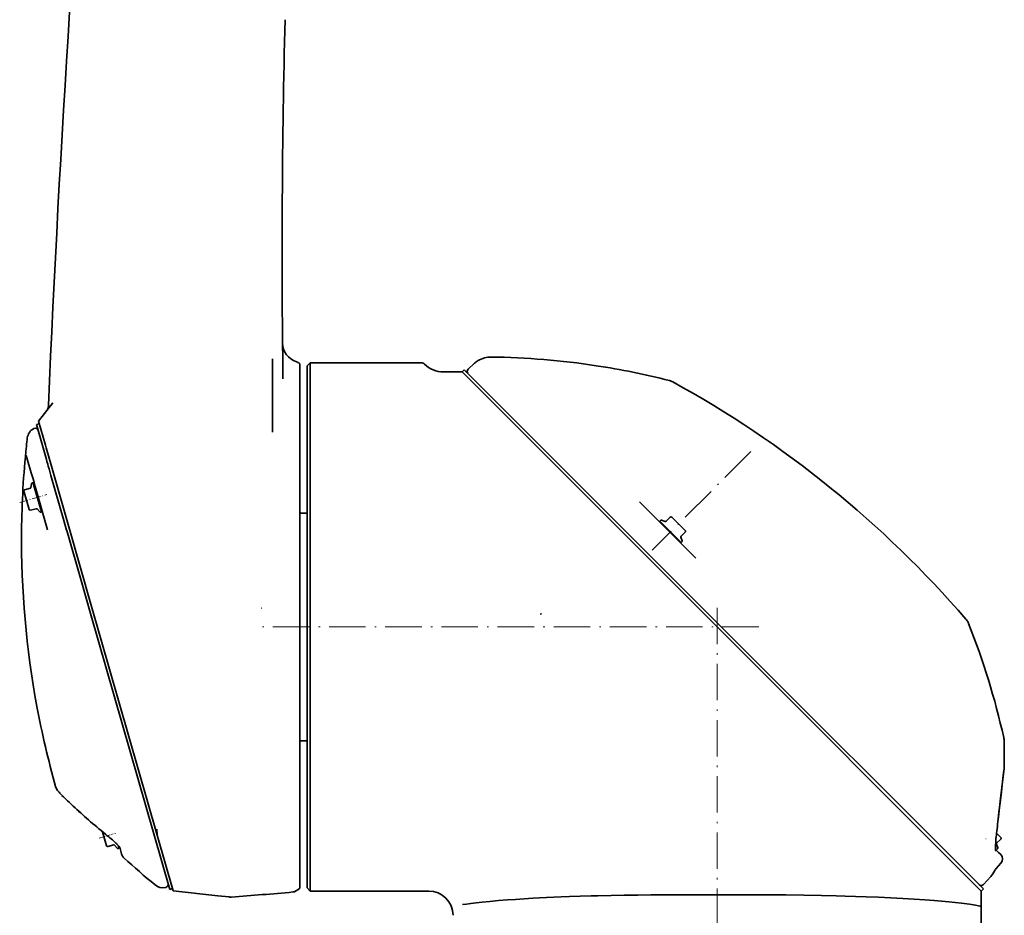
# Model space of a CAD drawing. Extents: x -922 to 7836, y -4841 to 1297.
# Tile 85 of 89: x 6946 to 7271, y 280 to 575. Entities that reach past the tile are written whole.
import ezdxf

# ---------------------------------------------------------------- set-up
doc = ezdxf.new("R2010")
doc.units = 0
doc.linetypes.add('DASHDOT', pattern=[18.5, 12, -3, 0.5, -3])

msp = doc.modelspace()

# ---------------------------------------------------------------- linework, layer by layer
at = {"color": 7, "lineweight": 35}
for p, q in [((7029.5, 449.267303), (7029.5, 463.284515)), ((7029.5, 462.790955), (7029.5, 462.558502)), ((7038.5, 450.810028), (7038.5, 461.688385)), ((7041, 461), (7042, 462)), ((7041, 289), (7041, 461)), ((7042, 462), (7042, 288)), ((7042, 462), (7078.554199, 462)), ((7096.094238, 461.830475), (7093.975586, 459.923004)), ((7085.902832, 459), (7092, 459)), ((7092, 459), (7092.707031, 459.707092)), ((7092, 459), (7176, 375)), ((7092.707031, 459.707092), (7176.707031, 375.707092)), ((7160.304688, 456.134949), (7160.21875, 456.157654)), ((7038.5, 449.193024), (7038.5, 450.810028)), ((6952.477539, 442.807373), (6957.145508, 448.781891)), ((7029.5, 448.969604), (7029.5, 449.267303)), ((7029.5, 439.162659), (7029.5, 448.969635)), ((7038.5, 449.192993), (7038.5, 444.376251)), ((7038.5, 444.376282), (7038.5, 440.913269)), ((6951.777344, 441.621948), (6952.738281, 441.897583)), ((6951.777344, 441.621948), (6951.778809, 441.616943)), ((6951.778809, 441.616913), (6955.079102, 430.107086)), ((6952.477539, 442.807373), (6954.748047, 434.888306)), ((7029.5, 439.121918), (7029.5, 439.162689)), ((7038.5, 440.913239), (7038.5, 374.966888)), ((6954.748047, 434.888306), (6955.018555, 433.945129)), ((6948.891602, 429.917389), (6948.441406, 431.487671)), ((6948.475098, 434.493561), (6948.480469, 434.547058)), ((6955.018555, 433.945129), (6956.75, 427.908112)), ((6948.901367, 429.883423), (6948.891113, 429.918304)), ((6948.901367, 429.883423), (6950.088867, 425.742767)), ((6955.079102, 430.107086), (6955.249023, 429.514374)), ((6955.249023, 429.514374), (6955.519531, 428.570007)), ((6955.519531, 428.570007), (6955.685547, 427.992401)), ((6950.669922, 423.715668), (6950.088867, 425.742767)), ((6955.685547, 427.992401), (6955.953125, 427.059113)), ((6955.953125, 427.059113), (6956.086914, 426.592621)), ((6956.086914, 426.592621), (6956.573242, 424.896484)), ((6956.573242, 424.896484), (6960.833008, 410.040466)), ((6956.75, 427.908112), (6962.695313, 407.173859)), ((6949.999023, 420.90921), (6950.197754, 422.166351)), ((6950.411621, 422.407806), (6950.708496, 422.49295)), ((6950.995605, 422.579285), (6950.669922, 423.715698)), ((6950.876953, 421.904572), (6950.708496, 422.49295)), ((6950.846191, 422.012299), (6951.134766, 422.095001)), ((6953.464844, 412.880341), (6950.876953, 421.904572)), ((6951.366211, 421.287781), (6950.995605, 422.579315)), ((6947.768066, 419.324066), (6947.661621, 419.694763)), ((6949.398438, 413.638794), (6947.768066, 419.324066)), ((6947.901855, 420.127655), (6949.785156, 420.667755)), ((6951.819824, 419.705231), (6951.366211, 421.287781)), ((6955.483398, 406.928406), (6951.819824, 419.705231)), ((7150.385254, 416.167023), (7168.946289, 397.60611)), ((6949.831055, 413.398834), (6951.714844, 413.938934)), ((6952.023926, 413.847351), (6952.858887, 412.886749)), ((6953.167969, 412.795197), (6953.464844, 412.880341)), ((6953.327148, 413.360962), (6953.615234, 413.443634)), ((7041, 412.500122), (7039, 412.500122)), ((6960.833008, 410.040466), (6960.842285, 410.008148)), ((6960.842285, 410.008148), (6961.743164, 406.866241)), ((7157.336914, 410.076843), (7157.118164, 409.858429)), ((7157.118164, 409.858429), (7163.756348, 403.220184)), ((7157.47168, 409.504883), (7157.259766, 409.292755)), ((7158.847656, 409.711273), (7157.651367, 410.146606)), ((7160.547852, 411.166565), (7159.162109, 409.781067)), ((7161.042969, 411.166565), (7165.225098, 406.984467)), ((6961.743164, 406.866241), (6961.774414, 406.757141)), ((6961.774414, 406.757141), (6966.734375, 389.459656)), ((6962.695313, 407.173859), (6969.760254, 382.535004)), ((7165.497559, 406.216827), (7164.111816, 404.831299)), ((7165.225098, 406.984467), (7165.497559, 406.711792)), ((7163.835938, 403.1409), (7163.623535, 402.928772)), ((7163.756348, 403.220184), (7164.189453, 402.787354)), ((7164.041992, 404.516571), (7164.477539, 403.320496)), ((7164.407715, 403.005768), (7164.189453, 402.787354)), ((6966.734375, 389.459656), (6969.604492, 379.450684)), ((6969.604492, 379.450684), (6995.679199, 288.517639)), ((6991.586426, 306.418488), (6969.760254, 382.535004)), ((7025.881836, 381.179321), (7026.080078, 381.137024)), ((7038.5, 374.966888), (7038.5, 288.885284)), ((7263, 288), (7176, 375)), ((7176.707031, 375.707092), (7263.707031, 288.707092)), ((7041, 337.500122), (7039, 337.500122)), ((6991.585938, 306.418365), (6991.50293, 308.407562)), ((6974.915527, 302.881775), (6973.592773, 307.494385)), ((6996.853027, 288.051971), (6991.586426, 306.418335)), ((7268.02002, 307.017853), (7269.169434, 305.868195)), ((7268.100098, 307.683655), (7268.020508, 307.021088)), ((7269.442383, 305.100555), (7268.056641, 303.715027)), ((7269.169434, 305.868195), (7269.442383, 305.59552)), ((6975.348145, 302.641815), (6977.231934, 303.181885)), ((6977.541016, 303.090332), (6978.375977, 302.12973)), ((6978.685059, 302.038147), (6978.981934, 302.123291)), ((6978.981934, 302.123291), (6978.739746, 302.96814)), ((6978.844238, 302.603943), (6979.019531, 302.654266)), ((6979.209473, 302.419006), (6979.82959, 300.255585)), ((7267.701172, 302.103912), (7268.134277, 301.671082)), ((7267.780762, 302.024628), (7267.705566, 301.949707)), ((7268.154297, 301.226685), (7267.713867, 301.667053)), ((7267.986816, 303.400299), (7268.422363, 302.204224)), ((7268.352539, 301.889496), (7268.134277, 301.671082)), ((7268.723145, 300.657562), (7268.154297, 301.226685)), ((7269.40625, 299.974884), (7268.723145, 300.657593)), ((7269.476563, 297.216034), (7267.901855, 295.467041)), ((7266.114746, 292.772125), (7263.751465, 290.147125)), ((6994.310059, 289.171326), (6994.391602, 289.190155)), ((6995.679199, 288.517639), (6996.640137, 288.793274)), ((7041, 289), (7042, 288)), ((7263, 288), (7263.707031, 288.707092)), ((7011.574219, 286.447357), (6996.853027, 288.051971)), ((7015.318359, 286.039246), (7011.574219, 286.447357)), ((7042, 288), (7081, 288)), ((7263, 285.753784), (7263, 288)), ((7263, 283), (7263, 285.753784)), ((7263, 189.999969), (7263, 283))]:
    msp.add_line(p, q, dxfattribs=at)
at = {"color": 7, "linetype": 'DASHDOT', "lineweight": 13}
for p, q in [((7187.061523, 432.730652), (7154.632324, 400.301331)), ((7176, 276.829163), (7176, 383.924622)), ((7189.700195, 375), (7025.299805, 375))]:
    msp.add_line(p, q, dxfattribs=at)
at = {"color": 7, "linetype": 'DASHDOT', "lineweight": 13, "ltscale": 0.232633}
msp.add_line((6946.27832, 416.021088), (6955.223145, 418.585999), dxfattribs=at)
at = {"color": 7, "linetype": 'DASHDOT', "lineweight": 13, "ltscale": 0.121351}
msp.add_line((6972.436035, 305.447815), (6977.102051, 306.785706), dxfattribs=at)
at = {"color": 7, "linetype": 'DASHDOT', "lineweight": 13, "ltscale": 0.005474}
msp.add_line((6977.586426, 306.924561), (6977.796875, 306.984985), dxfattribs=at)
at = {"color": 7, "linetype": 'DASHDOT', "lineweight": 13, "ltscale": 0.003194}
msp.add_line((7264.605957, 305.214142), (7264.515625, 305.12381), dxfattribs=at)
at = {"color": 7, "lineweight": 35}
for points in [[(6955.759277, 447.915649), (6955.74707, 447.766602), (6955.739746, 447.692261), (6955.725586, 447.581177), (6955.706543, 447.470215), (6955.682617, 447.360046), (6955.654297, 447.250824), (6955.622559, 447.142761), (6955.586914, 447.03595), (6955.547363, 446.930664), (6955.515625, 446.855011), (6955.481934, 446.780182), (6955.410156, 446.632751), (6955.359863, 446.536835), (6955.307617, 446.4422), (6955.272949, 446.383606), (6955.270996, 446.379547)], [(7117.841797, 379.187317), (7117.878906, 379.218903), (7117.903809, 379.240784), (7117.933105, 379.259644), (7117.944824, 379.264648), (7117.96875, 379.272644), (7117.999512, 379.280609), (7118.086914, 379.307556), (7118.143555, 379.326599)], [(7270.529297, 328.39444), (7269.786133, 322.139526), (7269.36084, 318.544983), (7269.003418, 315.485107), (7268.648926, 312.390656), (7268.475098, 310.848358)], [(7270.529297, 328.393799), (7270.517578, 328.295227), (7270.499023, 328.137695), (7270.444336, 327.674652), (7270.145996, 325.165009), (7269.616211, 320.70816), (7269.180176, 317.002808), (7268.824219, 313.929321), (7268.561523, 311.619751), (7268.475098, 310.848419)], [(6974.493652, 306.760162), (6975.025391, 306.326263), (6975.586426, 305.861145), (6975.978516, 305.530731), (6976.387695, 305.180176), (6976.813477, 304.80777), (6977.033203, 304.612488), (6977.257324, 304.410797), (6977.484863, 304.202545), (6977.710938, 303.992065), (6977.914063, 303.799591), (6978.114746, 303.605408), (6978.30957, 303.412811), (6978.497559, 303.222168), (6978.724121, 302.984131), (6978.90918, 302.781006), (6979.054199, 302.613556), (6979.161133, 302.483002), (6979.234863, 302.387177), (6979.286621, 302.313171)], [(7268.100098, 307.683685), (7268.02832, 307.086182), (7267.960938, 306.479645), (7267.899902, 305.867523), (7267.845215, 305.253998), (7267.79834, 304.64447), (7267.771484, 304.243652), (7267.749023, 303.850342), (7267.730469, 303.467896), (7267.716797, 303.099579), (7267.70752, 302.748596), (7267.703125, 302.418915), (7267.703613, 302.114838), (7267.708008, 301.840729), (7267.71582, 301.608307), (7267.726563, 301.418671), (7267.738281, 301.269318), (7267.755859, 301.12204)], [(7176, 286.793091), (7167.202148, 286.781647), (7162.818359, 286.766571), (7158.459473, 286.742889), (7154.138672, 286.708191), (7149.865723, 286.660553), (7145.416016, 286.595398), (7141.050293, 286.515106), (7136.753418, 286.419189), (7134.491211, 286.361511), (7130.898438, 286.258575), (7127.41748, 286.144196), (7124.652832, 286.042969), (7122.186035, 285.94397), (7119.772461, 285.837555), (7117.513672, 285.728271), (7115.30957, 285.611725), (7112.404297, 285.441895), (7109.628906, 285.26123), (7106.998047, 285.072296), (7104.022461, 284.836884), (7101.168945, 284.587128), (7098.591797, 284.336456), (7096.623047, 284.123932), (7094.915039, 283.918457), (7093.411133, 283.713898), (7092.116211, 283.512634)], [(7176, 286.793091), (7183.57959, 286.784607), (7188.619141, 286.768921), (7193.627441, 286.742279), (7198.585449, 286.701111), (7204.556152, 286.627075), (7210.410156, 286.525909), (7215.240723, 286.419342), (7218.131348, 286.344727), (7221.62207, 286.242401), (7225.030273, 286.128418), (7229.13916, 285.971954), (7233.245605, 285.78949), (7237.1875, 285.583954), (7240.930176, 285.35733), (7244.436035, 285.114441), (7247.454102, 284.880035), (7249.950195, 284.667053), (7252.266602, 284.450867), (7254.387207, 284.233521), (7256.46582, 283.995728), (7257.405273, 283.877045), (7258.276855, 283.758636), (7259.078613, 283.640991), (7259.80957, 283.524933), (7260.46875, 283.411835), (7261.053711, 283.30365), (7262.110352, 283.091125), (7262.566895, 283.001099), (7262.734375, 282.974884), (7262.881348, 282.965057), (7262.932617, 282.97052), (7262.972656, 282.985687), (7262.994629, 283.011658), (7262.999512, 283.029816)]]:
    msp.add_lwpolyline(points, dxfattribs=at)
for centre, radius, start, end in [((12950.248047, 190.795486), 5999.999999, 175.063855, 177.543937), ((10032.698242, 498.320862), 2999.983962, 178.535367, 180.795398), ((7039.362305, 468.560333), 6.500001, 180.569646, 253.202937), ((7101.447266, 455.885254), 8.00008, 89.294669, 121.323571), ((7098.470215, 213.922653), 249.981015, 81.317999, 89.295059), ((7078.571777, 460.543549), 1.456094, 44.87995, 90.689647), ((7085.902832, 468), 9, 225.584705, 270.000004), ((7101.447266, 455.885315), 7.999992, 121.323557, 132.000004), ((7098.443848, 213.792343), 250.113982, 75.700728, 81.316605), ((7094.644531, 459.179871), 1, 132.000004, 220.756881), ((7158.983398, 451.312683), 4.999995, 61.236198, 74.683467), ((6992.997559, 148.879364), 349.988528, 40.79393, 61.240425), ((6952.763184, 436.770233), 4, 117.740181, 172.948668), ((6951.366699, 439.425476), 1, 16, 117.73861), ((7112.310059, 417.033325), 164.763152, 172.94804, 173.898133), ((7246.582031, 403.713104), 299.692009, 174.103284, 179.445803), ((6950.494141, 422.119415), 0.3, 106.000001, 171.000001), ((6947.998047, 419.791229), 0.35, 106.000001, 196), ((6949.702637, 420.956146), 0.3, 286.000002, 351.000001), ((6949.734863, 413.73526), 0.35, 196, 286.000002), ((6951.797363, 413.650543), 0.3, 41, 106.000001), ((6953.084961, 413.083557), 0.3, 220.999995, 286.000002), ((7039, 413.000122), 0.5, 179.999995, 269.999997), ((7157.548828, 409.864716), 0.3, 70, 135), ((7158.950195, 409.993195), 0.3, 250.000001, 314.999999), ((7160.79541, 410.919098), 0.35, 45.000001, 135), ((7246.891602, 403.713593), 300.001623, 179.449683, 190.550219), ((7165.25, 406.464325), 0.35, 314.999999, 45.000001), ((7164.324219, 404.619171), 0.3, 135, 200.000005), ((7164.195801, 403.217896), 0.3, 314.999999, 20.000001), ((7254.17627, 374.27417), 5, 25.659759, 40.798031), ((7254.17627, 374.274414), 5.000131, 21.616118, 25.659959), ((7026.415527, 284.022614), 249.990608, 12.598568, 21.616294), ((7247.249512, 403.818848), 300.373023, 190.560752, 195.718856), ((7039, 337.000122), 0.5, 90.000003, 180.000005), ((7264.53125, 337.241547), 5.999999, 1.180047, 12.598904), ((7020.560547, 332.215881), 250.022767, 359.214493, 1.180088), ((7266.995117, 328.866211), 3.565425, 352.330247, 358.747227), ((7267.01416, 328.865051), 3.546343, 352.319768, 358.759198), ((6961.959961, 323.526215), 4.000043, 195.717995, 216.708587), ((6961.959961, 323.526215), 4, 216.708669, 221.677919), ((7182.67041, 520.019653), 299.504343, 221.677919, 221.978215), ((6962.249512, 321.703339), 3, 221.978201, 229.705003), ((6626.184082, -38.630184), 489.727163, 46.396246, 46.99596), ((6625.893066, -38.938873), 490.151625, 46.396474, 46.995704), ((7069.837891, 427.303772), 153.641274, 226.425242, 227.625989), ((7026.388672, 337.933746), 243.596867, 352.866537, 353.616133), ((7026.670898, 337.900299), 243.31281, 352.866118, 353.616561), ((7269.194824, 305.348053), 0.35, 314.999999, 45.000001), ((6975.251953, 302.978241), 0.35, 196, 286.000002), ((6977.314453, 302.893524), 0.3, 41, 106.000001), ((6978.602539, 302.326538), 0.3, 220.999995, 286.000002), ((7268.269043, 303.502899), 0.3, 135, 200.000005), ((7268.140137, 302.101624), 0.3, 314.999999, 20.000001), ((6982.713379, 301.082489), 3, 196, 227.582644), ((7183.004395, 520.292114), 299.933273, 227.582166, 230.158486), ((7267.988281, 298.55838), 2.004345, 317.957583, 44.971574), ((7270.131348, 293.459656), 3, 137.999997, 154.903909), ((7260.169922, 298.125153), 8, 317.999999, 334.903932), ((6993.410156, 293.068787), 4, 230.15906, 282.999999), ((6994.166504, 290.16452), 1, 282.999999, 16), ((7263.008301, 290.816254), 1, 229.243132, 317.999999), ((7015.751465, 290.015686), 4.000001, 263.77917, 268.940772), ((7015.751465, 290.01593), 4.000235, 268.94099, 274.102394), ((6941.787598, 1321.271606), 1037.90491, 274.102353, 275.224416), ((7081, 280), 8.000001, 0.000007, 89.999996)]:
    msp.add_arc(centre, radius, start, end, dxfattribs=at)
for centre, major_axis, ratio, start_param, end_param in [((7039.350586, 459.267609), (2.262695, -3.046224), 0.26259, 2.2728455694, 2.8017557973), ((7075.647949, 452.514587), (-3.408691, -9.399351), 0.373972, 2.9678112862, 3.2761690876), ((7016.58252, 305.900421), (69.679199, -41.436611), 0.287211, 4.0413020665, 4.2437728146), ((7038.682617, 290.977112), (-2.89209, -3.168761), 0.322699, 0.3398369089, 1.1714883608)]:
    msp.add_ellipse(centre, major_axis=major_axis, ratio=ratio, start_param=start_param, end_param=end_param, dxfattribs=at)

doc.saveas('drawing.dxf')
